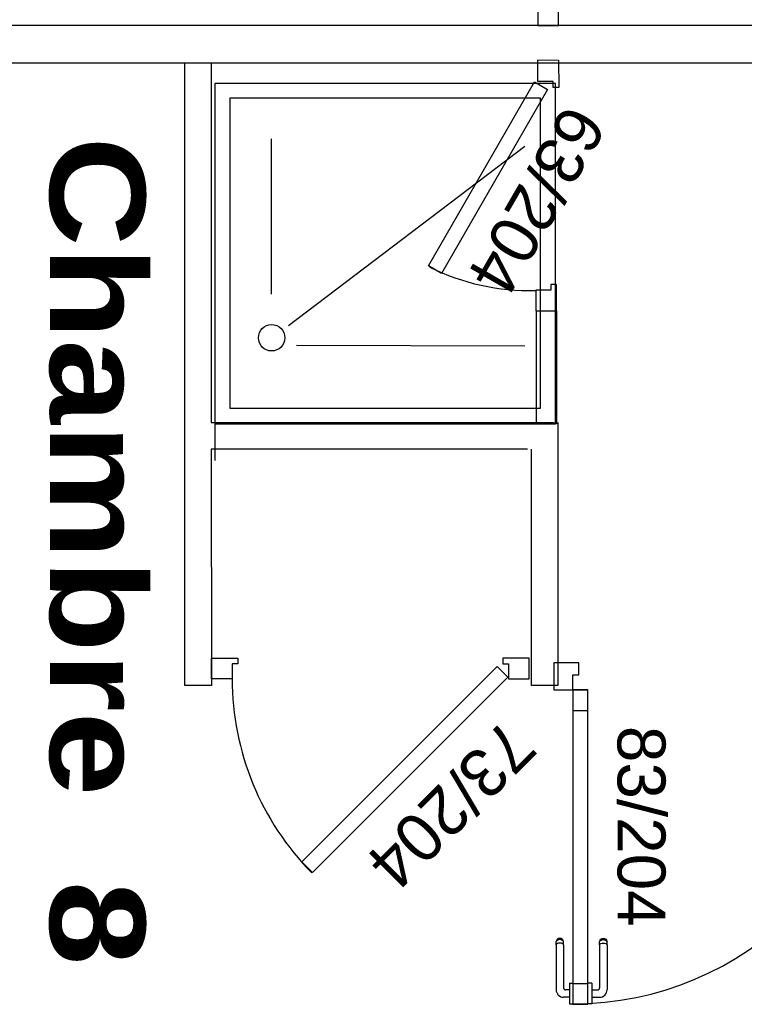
# Model space of a CAD drawing. Header units: millimetres. Extents: x -15 to 127, y -65 to 67.
# Tile 25 of 256: x 35.895 to 36.087, y -51.766 to -51.506. Entities that reach past the tile are written whole.
import ezdxf

# ---------------------------------------------------------------- set-up
doc = ezdxf.new("R2010")
doc.units = ezdxf.units.MM
doc.header["$MEASUREMENT"] = 0
doc.layers.add('Calque 5', color=7, linetype='Continuous')
doc.styles.get("Standard").update_dxf_attribs({"font": 'BKANT.TTF'})

# ---------------------------------------------------------------- blocks, each defined once
blk = doc.blocks.new('PD_27036')
at = {"layer": 'Calque 5', "color": 0}
for points in [[(12.24435, -37.58868), (12.24985, -37.58868), (12.24985, -37.59568), (12.24835, -37.59568), (12.24835, -37.59418), (12.24435, -37.59418), (12.24435, -37.58868)], [(12.24396, -37.64924), (12.24743, -37.64724), (12.21944, -37.59856), (12.21598, -37.60056), (12.24396, -37.64924)], [(12.24487, -37.65505), (12.25037, -37.65502), (12.25041, -37.64776), (12.24891, -37.64777), (12.2489, -37.64932), (12.2449, -37.64935), (12.24487, -37.65505)]]:
    blk.add_lwpolyline(points, dxfattribs=at)
blk.add_arc((12.24279, -37.65407), 0.06, 88.6583, 116.1594, dxfattribs=at)
blk = doc.blocks.new('PD_27037')
at = {"layer": 'Calque 5', "color": 0}
for p, q in [((12.17454, -37.72613), (12.17454, -37.68499)), ((12.17899, -37.73435), (12.24142, -37.68699)), ((12.1811, -37.7396), (12.24142, -37.73979))]:
    blk.add_line(p, q, dxfattribs=at)
for points in [[(12.15954, -37.76041), (12.24954, -37.76041), (12.24954, -37.67041), (12.15954, -37.67041), (12.15954, -37.76041)], [(12.16351, -37.75625), (12.24556, -37.75625), (12.24556, -37.67425), (12.16351, -37.67425), (12.16351, -37.75625)]]:
    blk.add_lwpolyline(points, dxfattribs=at)
blk.add_circle((12.17454, -37.7376), 0.0035, dxfattribs=at)
blk = doc.blocks.new('PD_27038')
at = {"layer": 'Calque 5', "color": 0}
for points in [[(12.24487, -37.66416), (12.25037, -37.66419), (12.25041, -37.67144), (12.24891, -37.67143), (12.2489, -37.66988), (12.2449, -37.66986), (12.24487, -37.66416)], [(12.24396, -37.66996), (12.24743, -37.67197), (12.21944, -37.72064), (12.21598, -37.71864), (12.24396, -37.66996)], [(12.24435, -37.73052), (12.24985, -37.73052), (12.24985, -37.72352), (12.24835, -37.72352), (12.24835, -37.72502), (12.24435, -37.72502), (12.24435, -37.73052)]]:
    blk.add_lwpolyline(points, dxfattribs=at)
blk.add_arc((12.24279, -37.66513), 0.06, 243.8406, 271.3417, dxfattribs=at)
blk = doc.blocks.new('PD_27042')
at = {"layer": 'Calque 5', "color": 0}
for p, q in [((12.24982, -37.89692), (12.2497, -37.89725)), ((12.2497, -37.89747), (12.2497, -37.89725)), ((12.25004, -37.89665), (12.24982, -37.89692)), ((12.25004, -37.89693), (12.24982, -37.89717)), ((12.25034, -37.89648), (12.25004, -37.89665)), ((12.25034, -37.89678), (12.25004, -37.89693)), ((12.25069, -37.89642), (12.25034, -37.89648)), ((12.25069, -37.89672), (12.25034, -37.89678)), ((12.25103, -37.89648), (12.25069, -37.89642)), ((12.25103, -37.89678), (12.25069, -37.89672)), ((12.25133, -37.89665), (12.25103, -37.89648)), ((12.25133, -37.89693), (12.25103, -37.89678)), ((12.25155, -37.89692), (12.25133, -37.89665)), ((12.25155, -37.89717), (12.25133, -37.89693)), ((12.25167, -37.89725), (12.25155, -37.89692)), ((12.25167, -37.89747), (12.25167, -37.89725)), ((12.2497, -37.89808), (12.2497, -37.89747)), ((12.2497, -37.89808), (12.2497, -37.90998)), ((12.25004, -37.89777), (12.24982, -37.89791)), ((12.25034, -37.89768), (12.25004, -37.89777)), ((12.25069, -37.89765), (12.25034, -37.89768)), ((12.25103, -37.89768), (12.25069, -37.89765)), ((12.25133, -37.89777), (12.25103, -37.89768)), ((12.25155, -37.89791), (12.25133, -37.89777)), ((12.25167, -37.89808), (12.25167, -37.89747)), ((12.25167, -37.89808), (12.25167, -37.90951)), ((12.25322, -37.91001), (12.25217, -37.91001)), ((12.25322, -37.90829), (12.25322, -37.90846)), ((12.25322, -37.90829), (12.25323, -37.90829)), ((12.25322, -37.90846), (12.25322, -37.90893)), ((12.25322, -37.90893), (12.25322, -37.90964)), ((12.25322, -37.90964), (12.25322, -37.91053)), ((12.25323, -37.90829), (12.25421, -37.90829)), ((12.25421, -37.90829), (12.25422, -37.90829)), ((12.25322, -37.91198), (12.2517, -37.91198)), ((12.25322, -37.91053), (12.25322, -37.91147)), ((12.25322, -37.91147), (12.25322, -37.91235)), ((12.25322, -37.91235), (12.25322, -37.91307)), ((12.25322, -37.91307), (12.25322, -37.91354)), ((12.25322, -37.91354), (12.25322, -37.9137)), ((12.25322, -37.9137), (12.25323, -37.9137)), ((12.25323, -37.9137), (12.25421, -37.9137)), ((12.25421, -37.9137), (12.25422, -37.9137))]:
    blk.add_line(p, q, dxfattribs=at)
for centre, radius in [((12.2517, -37.90998), 0.002), ((12.25217, -37.90951), 0.000501)]:
    blk.add_arc(centre, radius, 180, 270, dxfattribs=at)
blk = doc.blocks.new('PD_27043')
at = {"layer": 'Calque 5', "color": 0}
for p, q in [((12.26119, -37.89725), (12.26131, -37.89692)), ((12.26119, -37.89747), (12.26119, -37.89725)), ((12.26131, -37.89692), (12.26153, -37.89665)), ((12.26131, -37.89717), (12.26153, -37.89693)), ((12.26153, -37.89665), (12.26184, -37.89648)), ((12.26153, -37.89693), (12.26184, -37.89678)), ((12.26184, -37.89648), (12.26218, -37.89642)), ((12.26184, -37.89678), (12.26218, -37.89672)), ((12.26218, -37.89642), (12.26252, -37.89648)), ((12.26218, -37.89672), (12.26252, -37.89678)), ((12.26252, -37.89648), (12.26282, -37.89665)), ((12.26252, -37.89678), (12.26282, -37.89693)), ((12.26282, -37.89665), (12.26305, -37.89692)), ((12.26282, -37.89693), (12.26305, -37.89717)), ((12.26305, -37.89692), (12.26316, -37.89725)), ((12.26316, -37.89747), (12.26316, -37.89725)), ((12.26119, -37.89808), (12.26119, -37.89747)), ((12.26119, -37.89808), (12.26119, -37.90951)), ((12.26131, -37.89791), (12.26153, -37.89777)), ((12.26153, -37.89777), (12.26184, -37.89768)), ((12.26184, -37.89768), (12.26218, -37.89765)), ((12.26218, -37.89765), (12.26252, -37.89768)), ((12.26252, -37.89768), (12.26282, -37.89777)), ((12.26282, -37.89777), (12.26305, -37.89791)), ((12.26316, -37.89808), (12.26316, -37.89747)), ((12.26316, -37.89808), (12.26316, -37.90998)), ((12.25814, -37.90829), (12.25813, -37.90829)), ((12.25912, -37.90829), (12.25814, -37.90829)), ((12.25913, -37.90829), (12.25912, -37.90829)), ((12.25913, -37.90829), (12.25913, -37.90846)), ((12.25913, -37.90846), (12.25913, -37.90893)), ((12.25913, -37.90893), (12.25913, -37.90964)), ((12.25913, -37.90964), (12.25913, -37.91053)), ((12.25913, -37.91001), (12.26069, -37.91001)), ((12.25913, -37.91053), (12.25913, -37.91147)), ((12.25913, -37.91147), (12.25913, -37.91235)), ((12.25913, -37.91198), (12.26116, -37.91198)), ((12.25913, -37.91235), (12.25913, -37.91307)), ((12.25814, -37.9137), (12.25813, -37.9137)), ((12.25912, -37.9137), (12.25814, -37.9137)), ((12.25913, -37.9137), (12.25912, -37.9137)), ((12.25913, -37.91307), (12.25913, -37.91354)), ((12.25913, -37.91354), (12.25913, -37.9137))]:
    blk.add_line(p, q, dxfattribs=at)
for centre, radius in [((12.26069, -37.90951), 0.000501), ((12.26116, -37.90998), 0.002)]:
    blk.add_arc(centre, radius, 270, 0, dxfattribs=at)
blk = doc.blocks.new('PD_27041')
at = {"layer": 'Calque 5'}
for name in ['PD_27042', 'PD_27043']:
    blk.add_blockref(name, (0, 0), dxfattribs=at)
blk = doc.blocks.new('PD_27045')
at = {"layer": 'Calque 5', "color": 0}
for p, q in [((12.33564, -37.82352), (12.34444, -37.82352)), ((12.34444, -37.82352), (12.34444, -37.83073)), ((12.33723, -37.83073), (12.34444, -37.83073))]:
    blk.add_line(p, q, dxfattribs=at)
blk.add_lwpolyline([(12.33723, -37.83073), (12.33723, -37.82673), (12.33564, -37.82673), (12.33564, -37.82352), (12.33723, -37.82352)], dxfattribs=at)
blk = doc.blocks.new('PD_27046')
at = {"layer": 'Calque 5', "color": 0}
for points in [[(12.25811, -37.8308), (12.2541, -37.8308), (12.2541, -37.83615), (12.25811, -37.83615), (12.25811, -37.8308)], [(12.25811, -37.90844), (12.2541, -37.90844), (12.2541, -37.9138), (12.25811, -37.9138), (12.25811, -37.90844)]]:
    blk.add_lwpolyline(points, dxfattribs=at)
blk = doc.blocks.new('PD_27044')
at = {"layer": 'Calque 5', "color": 0}
blk.add_line((12.24909, -37.82352), (12.24909, -37.83073), dxfattribs=at)
for points in [[(12.2541, -37.82673), (12.25569, -37.82673), (12.25569, -37.82352), (12.24909, -37.82352), (12.24909, -37.83073), (12.2541, -37.83073), (12.2541, -37.82673)], [(12.2541, -37.91384), (12.25811, -37.91384), (12.25811, -37.83073), (12.2541, -37.83073), (12.2541, -37.91384)]]:
    blk.add_lwpolyline(points, dxfattribs=at)
blk.add_arc((12.2541, -37.83073), 0.083, 270, 0, dxfattribs=at)
at = {"layer": 'Calque 5'}
for name in ['PD_27045', 'PD_27046']:
    blk.add_blockref(name, (0, 0), dxfattribs=at)
blk = doc.blocks.new('PD_28379')
at = {"layer": 'Calque 5', "color": 0}
for points in [[(12.24435, -37.58868), (12.24985, -37.58868), (12.24985, -37.59568), (12.24835, -37.59568), (12.24835, -37.59418), (12.24435, -37.59418), (12.24435, -37.58868)], [(12.24396, -37.64924), (12.24743, -37.64724), (12.21944, -37.59856), (12.21598, -37.60056), (12.24396, -37.64924)], [(12.24487, -37.65505), (12.25037, -37.65502), (12.25041, -37.64776), (12.24891, -37.64777), (12.2489, -37.64932), (12.2449, -37.64935), (12.24487, -37.65505)]]:
    blk.add_lwpolyline(points, dxfattribs=at)
blk.add_arc((12.24279, -37.65407), 0.06, 88.6583, 116.1594, dxfattribs=at)
blk = doc.blocks.new('PD_28380')
at = {"layer": 'Calque 5', "color": 0}
for p, q in [((12.17454, -37.72613), (12.17454, -37.68499)), ((12.17899, -37.73435), (12.24142, -37.68699)), ((12.1811, -37.7396), (12.24142, -37.73979))]:
    blk.add_line(p, q, dxfattribs=at)
for points in [[(12.15954, -37.76041), (12.24954, -37.76041), (12.24954, -37.67041), (12.15954, -37.67041), (12.15954, -37.76041)], [(12.16351, -37.75625), (12.24556, -37.75625), (12.24556, -37.67425), (12.16351, -37.67425), (12.16351, -37.75625)]]:
    blk.add_lwpolyline(points, dxfattribs=at)
blk.add_circle((12.17454, -37.7376), 0.0035, dxfattribs=at)
blk = doc.blocks.new('PD_28381')
at = {"layer": 'Calque 5', "color": 0}
for points in [[(12.24487, -37.66416), (12.25037, -37.66419), (12.25041, -37.67144), (12.24891, -37.67143), (12.2489, -37.66988), (12.2449, -37.66986), (12.24487, -37.66416)], [(12.24396, -37.66996), (12.24743, -37.67197), (12.21944, -37.72064), (12.21598, -37.71864), (12.24396, -37.66996)], [(12.24435, -37.73052), (12.24985, -37.73052), (12.24985, -37.72352), (12.24835, -37.72352), (12.24835, -37.72502), (12.24435, -37.72502), (12.24435, -37.73052)]]:
    blk.add_lwpolyline(points, dxfattribs=at)
blk.add_arc((12.24279, -37.66513), 0.06, 243.8406, 271.3417, dxfattribs=at)
blk = doc.blocks.new('PD_28385')
at = {"layer": 'Calque 5', "color": 0}
for p, q in [((12.24982, -37.89692), (12.2497, -37.89725)), ((12.2497, -37.89747), (12.2497, -37.89725)), ((12.25004, -37.89665), (12.24982, -37.89692)), ((12.25004, -37.89693), (12.24982, -37.89717)), ((12.25034, -37.89648), (12.25004, -37.89665)), ((12.25034, -37.89678), (12.25004, -37.89693)), ((12.25069, -37.89642), (12.25034, -37.89648)), ((12.25069, -37.89672), (12.25034, -37.89678)), ((12.25103, -37.89648), (12.25069, -37.89642)), ((12.25103, -37.89678), (12.25069, -37.89672)), ((12.25133, -37.89665), (12.25103, -37.89648)), ((12.25133, -37.89693), (12.25103, -37.89678)), ((12.25155, -37.89692), (12.25133, -37.89665)), ((12.25155, -37.89717), (12.25133, -37.89693)), ((12.25167, -37.89725), (12.25155, -37.89692)), ((12.25167, -37.89747), (12.25167, -37.89725)), ((12.2497, -37.89808), (12.2497, -37.89747)), ((12.2497, -37.89808), (12.2497, -37.90998)), ((12.25004, -37.89777), (12.24982, -37.89791)), ((12.25034, -37.89768), (12.25004, -37.89777)), ((12.25069, -37.89765), (12.25034, -37.89768)), ((12.25103, -37.89768), (12.25069, -37.89765)), ((12.25133, -37.89777), (12.25103, -37.89768)), ((12.25155, -37.89791), (12.25133, -37.89777)), ((12.25167, -37.89808), (12.25167, -37.89747)), ((12.25167, -37.89808), (12.25167, -37.90951)), ((12.25322, -37.91001), (12.25217, -37.91001)), ((12.25322, -37.90829), (12.25322, -37.90846)), ((12.25322, -37.90829), (12.25323, -37.90829)), ((12.25322, -37.90846), (12.25322, -37.90893)), ((12.25322, -37.90893), (12.25322, -37.90964)), ((12.25322, -37.90964), (12.25322, -37.91053)), ((12.25323, -37.90829), (12.25421, -37.90829)), ((12.25421, -37.90829), (12.25422, -37.90829)), ((12.25322, -37.91198), (12.2517, -37.91198)), ((12.25322, -37.91053), (12.25322, -37.91147)), ((12.25322, -37.91147), (12.25322, -37.91235)), ((12.25322, -37.91235), (12.25322, -37.91307)), ((12.25322, -37.91307), (12.25322, -37.91354)), ((12.25322, -37.91354), (12.25322, -37.9137)), ((12.25322, -37.9137), (12.25323, -37.9137)), ((12.25323, -37.9137), (12.25421, -37.9137)), ((12.25421, -37.9137), (12.25422, -37.9137))]:
    blk.add_line(p, q, dxfattribs=at)
for centre, radius in [((12.2517, -37.90998), 0.002), ((12.25217, -37.90951), 0.000501)]:
    blk.add_arc(centre, radius, 180, 270, dxfattribs=at)
blk = doc.blocks.new('PD_28386')
at = {"layer": 'Calque 5', "color": 0}
for p, q in [((12.26119, -37.89725), (12.26131, -37.89692)), ((12.26119, -37.89747), (12.26119, -37.89725)), ((12.26131, -37.89692), (12.26153, -37.89665)), ((12.26131, -37.89717), (12.26153, -37.89693)), ((12.26153, -37.89665), (12.26184, -37.89648)), ((12.26153, -37.89693), (12.26184, -37.89678)), ((12.26184, -37.89648), (12.26218, -37.89642)), ((12.26184, -37.89678), (12.26218, -37.89672)), ((12.26218, -37.89642), (12.26252, -37.89648)), ((12.26218, -37.89672), (12.26252, -37.89678)), ((12.26252, -37.89648), (12.26282, -37.89665)), ((12.26252, -37.89678), (12.26282, -37.89693)), ((12.26282, -37.89665), (12.26305, -37.89692)), ((12.26282, -37.89693), (12.26305, -37.89717)), ((12.26305, -37.89692), (12.26316, -37.89725)), ((12.26316, -37.89747), (12.26316, -37.89725)), ((12.26119, -37.89808), (12.26119, -37.89747)), ((12.26119, -37.89808), (12.26119, -37.90951)), ((12.26131, -37.89791), (12.26153, -37.89777)), ((12.26153, -37.89777), (12.26184, -37.89768)), ((12.26184, -37.89768), (12.26218, -37.89765)), ((12.26218, -37.89765), (12.26252, -37.89768)), ((12.26252, -37.89768), (12.26282, -37.89777)), ((12.26282, -37.89777), (12.26305, -37.89791)), ((12.26316, -37.89808), (12.26316, -37.89747)), ((12.26316, -37.89808), (12.26316, -37.90998)), ((12.25814, -37.90829), (12.25813, -37.90829)), ((12.25912, -37.90829), (12.25814, -37.90829)), ((12.25913, -37.90829), (12.25912, -37.90829)), ((12.25913, -37.90829), (12.25913, -37.90846)), ((12.25913, -37.90846), (12.25913, -37.90893)), ((12.25913, -37.90893), (12.25913, -37.90964)), ((12.25913, -37.90964), (12.25913, -37.91053)), ((12.25913, -37.91001), (12.26069, -37.91001)), ((12.25913, -37.91053), (12.25913, -37.91147)), ((12.25913, -37.91147), (12.25913, -37.91235)), ((12.25913, -37.91198), (12.26116, -37.91198)), ((12.25913, -37.91235), (12.25913, -37.91307)), ((12.25814, -37.9137), (12.25813, -37.9137)), ((12.25912, -37.9137), (12.25814, -37.9137)), ((12.25913, -37.9137), (12.25912, -37.9137)), ((12.25913, -37.91307), (12.25913, -37.91354)), ((12.25913, -37.91354), (12.25913, -37.9137))]:
    blk.add_line(p, q, dxfattribs=at)
for centre, radius in [((12.26069, -37.90951), 0.000501), ((12.26116, -37.90998), 0.002)]:
    blk.add_arc(centre, radius, 270, 0, dxfattribs=at)
blk = doc.blocks.new('PD_28384')
at = {"layer": 'Calque 5'}
for name in ['PD_28385', 'PD_28386']:
    blk.add_blockref(name, (0, 0), dxfattribs=at)
blk = doc.blocks.new('PD_28388')
at = {"layer": 'Calque 5', "color": 0}
for p, q in [((12.33564, -37.82352), (12.34444, -37.82352)), ((12.34444, -37.82352), (12.34444, -37.83073)), ((12.33723, -37.83073), (12.34444, -37.83073))]:
    blk.add_line(p, q, dxfattribs=at)
blk.add_lwpolyline([(12.33723, -37.83073), (12.33723, -37.82673), (12.33564, -37.82673), (12.33564, -37.82352), (12.33723, -37.82352)], dxfattribs=at)
blk = doc.blocks.new('PD_28389')
at = {"layer": 'Calque 5', "color": 0}
for points in [[(12.25811, -37.8308), (12.2541, -37.8308), (12.2541, -37.83615), (12.25811, -37.83615), (12.25811, -37.8308)], [(12.25811, -37.90844), (12.2541, -37.90844), (12.2541, -37.9138), (12.25811, -37.9138), (12.25811, -37.90844)]]:
    blk.add_lwpolyline(points, dxfattribs=at)
blk = doc.blocks.new('PD_28387')
at = {"layer": 'Calque 5', "color": 0}
blk.add_line((12.24909, -37.82352), (12.24909, -37.83073), dxfattribs=at)
for points in [[(12.2541, -37.82673), (12.25569, -37.82673), (12.25569, -37.82352), (12.24909, -37.82352), (12.24909, -37.83073), (12.2541, -37.83073), (12.2541, -37.82673)], [(12.2541, -37.91384), (12.25811, -37.91384), (12.25811, -37.83073), (12.2541, -37.83073), (12.2541, -37.91384)]]:
    blk.add_lwpolyline(points, dxfattribs=at)
blk.add_arc((12.2541, -37.83073), 0.083, 270, 0, dxfattribs=at)
at = {"layer": 'Calque 5'}
for name in ['PD_28388', 'PD_28389']:
    blk.add_blockref(name, (0, 0), dxfattribs=at)

msp = doc.modelspace()

# ---------------------------------------------------------------- linework, layer by layer
at = {"layer": 'Calque 5', "color": 0}
for p, q in [((35.93876, -51.68211), (35.93873, -51.51773)), ((35.93876, -51.68211), (35.93873, -51.51773)), ((35.94573, -51.51773), (35.94575, -51.61261)), ((35.94573, -51.51773), (35.94575, -51.61261)), ((35.9467, -51.60773), (35.9467, -51.62261)), ((35.9467, -51.60773), (35.9467, -51.62261)), ((35.94575, -51.61261), (36.03634, -51.61261)), ((35.94575, -51.61261), (36.03634, -51.61261)), ((36.03734, -51.61261), (36.03735, -51.6821)), ((36.03734, -51.61261), (36.03735, -51.6821)), ((36.02934, -51.61961), (35.94575, -51.6196)), ((35.94575, -51.6196), (35.94576, -51.6821)), ((36.02934, -51.61961), (35.94575, -51.6196)), ((35.94575, -51.6196), (35.94576, -51.6821)), ((36.03035, -51.6821), (36.03034, -51.61961)), ((36.03035, -51.6821), (36.03034, -51.61961)), ((35.94576, -51.6821), (35.93876, -51.68211)), ((35.94576, -51.6821), (35.93876, -51.68211)), ((36.03735, -51.6821), (36.03035, -51.6821)), ((36.03735, -51.6821), (36.03035, -51.6821))]:
    msp.add_line(p, q, dxfattribs=at)
for points in [[(35.65873, -51.51756), (35.65873, -51.50756), (36.16311, -51.50756), (36.16311, -51.51756), (35.65873, -51.51756)], [(35.65873, -51.51756), (35.65873, -51.50756), (36.16311, -51.50756), (36.16311, -51.51756), (35.65873, -51.51756)], [(36.0317, -51.61298), (36.0317, -51.58309), (36.03701, -51.58309), (36.03701, -51.61298), (36.0317, -51.61298)], [(36.0317, -51.61298), (36.0317, -51.58309), (36.03701, -51.58309), (36.03701, -51.61298), (36.0317, -51.61298)], [(35.94577, -51.68036), (35.94577, -51.67486), (35.95277, -51.67486), (35.95277, -51.67636), (35.95127, -51.67636), (35.95127, -51.68036), (35.94577, -51.68036)], [(35.94577, -51.68036), (35.94577, -51.67486), (35.95277, -51.67486), (35.95277, -51.67636), (35.95127, -51.67636), (35.95127, -51.68036), (35.94577, -51.68036)], [(36.02977, -51.68036), (36.02977, -51.67486), (36.02277, -51.67486), (36.02277, -51.67636), (36.02427, -51.67636), (36.02427, -51.68036), (36.02977, -51.68036)], [(36.02977, -51.68036), (36.02977, -51.67486), (36.02277, -51.67486), (36.02277, -51.67636), (36.02427, -51.67636), (36.02427, -51.68036), (36.02977, -51.68036)], [(36.02128, -51.6771), (36.0241, -51.67993), (35.97249, -51.73155), (35.96966, -51.72872), (36.02128, -51.6771)], [(36.02128, -51.6771), (36.0241, -51.67993), (35.97249, -51.73155), (35.96966, -51.72872), (36.02128, -51.6771)]]:
    msp.add_lwpolyline(points, dxfattribs=at)
msp.add_arc((36.02427, -51.68036), 0.073, 180, 224.6671, dxfattribs=at)
msp.add_arc((36.02427, -51.68036), 0.073, 180, 224.6671, dxfattribs=at)

# ---------------------------------------------------------------- block references
at = {"layer": 'Calque 5'}
for name in ['PD_27036', 'PD_28379', 'PD_27038', 'PD_28381', 'PD_27037', 'PD_28380', 'PD_27044', 'PD_28387', 'PD_27041', 'PD_28384']:
    msp.add_blockref(name, (23.78716, -13.85257), dxfattribs=at)

# ---------------------------------------------------------------- texts
at = {"layer": 'Calque 5', "color": 0, "attachment_point": 1}
for s, insert, char_height, width, rotation in [('{\\fArial|b0|i0|c0|p34;\\W0.98;63/204}', (36.05059, -51.53411), 0.012678, 0.0529167, 240), ('{\\fArial|b0|i0|c0|p34;\\W0.98;63/204}', (36.05059, -51.53411), 0.012678, 0.0529167, 240), ('{\\fArial Black|b0|i0|c0|p34;Chambre  8\\H1.342x; }', (35.92827, -51.53697), 0.0251722, 0.2116667, 270), ('{\\fArial Black|b0|i0|c0|p34;Chambre  8\\H1.342x; }', (35.92827, -51.53697), 0.0251722, 0.2116667, 270), ('{\\fArial|b0|i0|c0|p34;\\W0.98;73/204}', (36.03243, -51.69948), 0.012678, 0.0529167, 225), ('{\\fArial|b0|i0|c0|p34;\\W0.98;73/204}', (36.03243, -51.69948), 0.012678, 0.0529167, 225), ('{\\fArial|b0|i0|c0|p34;\\W0.98; 83/204}', (36.06577, -51.6928), 0.012678, 0.0529167, 270), ('{\\fArial|b0|i0|c0|p34;\\W0.98; 83/204}', (36.06577, -51.6928), 0.012678, 0.0529167, 270)]:
    msp.add_mtext(s, dxfattribs=dict(at, insert=insert, char_height=char_height, width=width, rotation=rotation))

doc.saveas('drawing.dxf')
